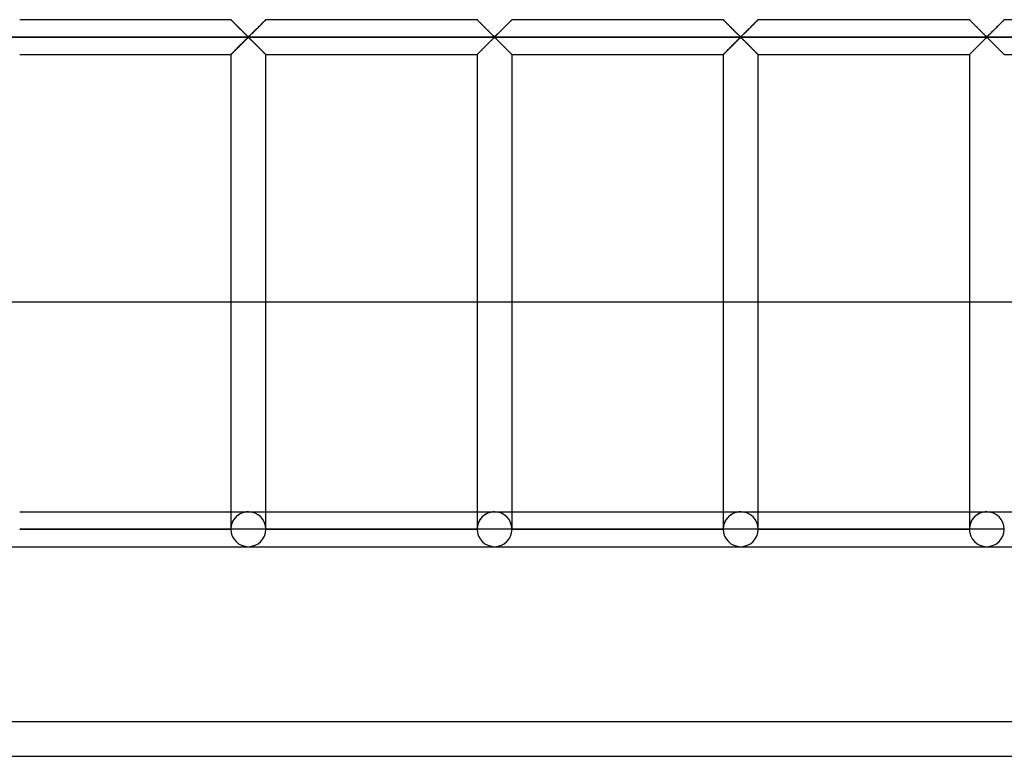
# Model space of a CAD drawing. Header units: millimetres. Extents: x -455 to 455, y -455 to 455.
# Tile 34 of 58: x 179 to 319, y -455 to -350. Entities that reach past the tile are written whole.
import ezdxf

# ---------------------------------------------------------------- set-up
doc = ezdxf.new("R2010")
doc.units = ezdxf.units.MM
doc.layers.add('MAIN-1', color=7, linetype='Continuous')
doc.layers.add('MAIN-2', color=7, linetype='Continuous')

msp = doc.modelspace()

# ---------------------------------------------------------------- linework, layer by layer
at = {"layer": 'MAIN-1'}
for p, q in [((178.54, -349.58), (208.75, -349.58)), ((208.75, -349.59), (208.75, -349.58)), ((208.76, -349.59), (208.75, -349.59)), ((208.77, -349.6), (208.76, -349.59)), ((208.79, -349.62), (208.77, -349.6)), ((208.81, -349.64), (208.79, -349.62)), ((208.83, -349.66), (208.81, -349.64)), ((208.86, -349.69), (208.83, -349.66)), ((208.89, -349.73), (208.86, -349.69)), ((208.93, -349.76), (208.89, -349.73)), ((208.97, -349.8), (208.93, -349.76)), ((209.01, -349.85), (208.97, -349.8)), ((209.06, -349.89), (209.01, -349.85)), ((209.11, -349.94), (209.06, -349.89)), ((209.16, -350), (209.11, -349.94)), ((209.22, -350.05), (209.16, -350)), ((209.28, -350.11), (209.22, -350.05)), ((209.33, -350.17), (209.28, -350.11)), ((209.39, -350.23), (209.33, -350.17)), ((209.45, -350.29), (209.39, -350.23)), ((209.52, -350.35), (209.45, -350.29)), ((209.58, -350.41), (209.52, -350.35)), ((209.64, -350.48), (209.58, -350.41)), ((209.71, -350.54), (209.64, -350.48)), ((209.78, -350.61), (209.71, -350.54)), ((209.84, -350.67), (209.78, -350.61)), ((209.91, -350.74), (209.84, -350.67)), ((212.7, -350.63), (212.58, -350.75)), ((212.82, -350.52), (212.7, -350.63)), ((212.93, -350.4), (212.82, -350.52)), ((213.04, -350.3), (212.93, -350.4)), ((213.14, -350.19), (213.04, -350.3)), ((213.24, -350.09), (213.14, -350.19)), ((213.34, -349.99), (213.24, -350.09)), ((213.43, -349.9), (213.34, -349.99)), ((213.51, -349.82), (213.43, -349.9)), ((213.58, -349.75), (213.51, -349.82)), ((213.64, -349.69), (213.58, -349.75)), ((213.69, -349.64), (213.64, -349.69)), ((213.72, -349.61), (213.69, -349.64)), ((213.74, -349.59), (213.72, -349.61)), ((213.75, -349.58), (213.74, -349.59)), ((213.75, -349.58), (243.96, -349.58)), ((243.96, -349.59), (243.96, -349.58)), ((243.97, -349.59), (243.96, -349.59)), ((243.98, -349.6), (243.97, -349.59)), ((244, -349.62), (243.98, -349.6)), ((244.02, -349.64), (244, -349.62)), ((244.04, -349.66), (244.02, -349.64)), ((244.07, -349.69), (244.04, -349.66)), ((244.1, -349.73), (244.07, -349.69)), ((244.14, -349.76), (244.1, -349.73)), ((244.18, -349.8), (244.14, -349.76)), ((244.22, -349.85), (244.18, -349.8)), ((244.27, -349.89), (244.22, -349.85)), ((244.32, -349.94), (244.27, -349.89)), ((244.37, -350), (244.32, -349.94)), ((244.43, -350.05), (244.37, -350)), ((244.48, -350.11), (244.43, -350.05)), ((244.54, -350.17), (244.48, -350.11)), ((244.6, -350.23), (244.54, -350.17)), ((244.66, -350.29), (244.6, -350.23)), ((244.72, -350.35), (244.66, -350.29)), ((244.79, -350.41), (244.72, -350.35)), ((244.85, -350.48), (244.79, -350.41)), ((244.92, -350.54), (244.85, -350.48)), ((244.98, -350.61), (244.92, -350.54)), ((245.05, -350.67), (244.98, -350.61)), ((245.12, -350.74), (245.05, -350.67)), ((247.91, -350.63), (247.79, -350.75)), ((248.02, -350.52), (247.91, -350.63)), ((248.14, -350.4), (248.02, -350.52)), ((248.24, -350.3), (248.14, -350.4)), ((248.35, -350.19), (248.24, -350.3)), ((248.45, -350.09), (248.35, -350.19)), ((248.55, -349.99), (248.45, -350.09)), ((248.64, -349.9), (248.55, -349.99)), ((248.72, -349.82), (248.64, -349.9)), ((248.79, -349.75), (248.72, -349.82)), ((248.85, -349.69), (248.79, -349.75)), ((248.9, -349.64), (248.85, -349.69)), ((248.93, -349.61), (248.9, -349.64)), ((248.95, -349.59), (248.93, -349.61)), ((248.96, -349.58), (248.95, -349.59)), ((248.96, -349.58), (279.17, -349.58)), ((279.17, -349.59), (279.17, -349.58)), ((279.18, -349.59), (279.17, -349.59)), ((279.19, -349.6), (279.18, -349.59)), ((279.2, -349.62), (279.19, -349.6)), ((279.22, -349.64), (279.2, -349.62)), ((279.25, -349.66), (279.22, -349.64)), ((279.28, -349.69), (279.25, -349.66)), ((279.31, -349.73), (279.28, -349.69)), ((279.35, -349.76), (279.31, -349.73)), ((279.39, -349.8), (279.35, -349.76)), ((279.43, -349.85), (279.39, -349.8)), ((279.48, -349.89), (279.43, -349.85)), ((279.53, -349.94), (279.48, -349.89)), ((279.58, -350), (279.53, -349.94)), ((279.64, -350.05), (279.58, -350)), ((279.69, -350.11), (279.64, -350.05)), ((279.75, -350.17), (279.69, -350.11)), ((279.81, -350.23), (279.75, -350.17)), ((279.87, -350.29), (279.81, -350.23)), ((279.93, -350.35), (279.87, -350.29)), ((280, -350.41), (279.93, -350.35)), ((280.06, -350.48), (280, -350.41)), ((280.13, -350.54), (280.06, -350.48)), ((280.19, -350.61), (280.13, -350.54)), ((280.26, -350.67), (280.19, -350.61)), ((280.33, -350.74), (280.26, -350.67)), ((283.12, -350.63), (283, -350.75)), ((283.23, -350.52), (283.12, -350.63)), ((283.34, -350.4), (283.23, -350.52)), ((283.45, -350.3), (283.34, -350.4)), ((283.56, -350.19), (283.45, -350.3)), ((283.66, -350.09), (283.56, -350.19)), ((283.76, -349.99), (283.66, -350.09)), ((283.85, -349.9), (283.76, -349.99)), ((283.93, -349.82), (283.85, -349.9)), ((284, -349.75), (283.93, -349.82)), ((284.06, -349.69), (284, -349.75)), ((284.1, -349.64), (284.06, -349.69)), ((284.14, -349.61), (284.1, -349.64)), ((284.16, -349.59), (284.14, -349.61)), ((284.17, -349.58), (284.16, -349.59)), ((284.17, -349.58), (314.38, -349.58)), ((314.38, -349.59), (314.38, -349.58)), ((314.39, -349.59), (314.38, -349.59)), ((314.4, -349.6), (314.39, -349.59)), ((314.41, -349.62), (314.4, -349.6)), ((314.43, -349.64), (314.41, -349.62)), ((314.46, -349.66), (314.43, -349.64)), ((314.49, -349.69), (314.46, -349.66)), ((314.52, -349.73), (314.49, -349.69)), ((314.56, -349.76), (314.52, -349.73)), ((314.6, -349.8), (314.56, -349.76)), ((314.64, -349.85), (314.6, -349.8)), ((314.69, -349.89), (314.64, -349.85)), ((314.74, -349.94), (314.69, -349.89)), ((314.79, -350), (314.74, -349.94)), ((314.84, -350.05), (314.79, -350)), ((314.9, -350.11), (314.84, -350.05)), ((314.96, -350.17), (314.9, -350.11)), ((315.02, -350.23), (314.96, -350.17)), ((315.08, -350.29), (315.02, -350.23)), ((315.14, -350.35), (315.08, -350.29)), ((315.2, -350.41), (315.14, -350.35)), ((315.27, -350.48), (315.2, -350.41)), ((315.33, -350.54), (315.27, -350.48)), ((315.4, -350.61), (315.33, -350.54)), ((315.47, -350.67), (315.4, -350.61)), ((315.54, -350.74), (315.47, -350.67)), ((318.32, -350.63), (318.21, -350.75)), ((318.44, -350.52), (318.32, -350.63)), ((318.55, -350.4), (318.44, -350.52)), ((318.66, -350.3), (318.55, -350.4)), ((318.77, -350.19), (318.66, -350.3)), ((318.87, -350.09), (318.77, -350.19)), ((318.97, -349.99), (318.87, -350.09)), ((319.05, -349.9), (318.97, -349.99)), ((319.14, -349.82), (319.05, -349.9)), ((319.21, -349.75), (319.14, -349.82)), ((319.27, -349.69), (319.21, -349.75)), ((319.31, -349.64), (319.27, -349.69)), ((319.35, -349.61), (319.31, -349.64)), ((319.37, -349.59), (319.35, -349.61)), ((319.37, -349.58), (319.37, -349.59)), ((319.37, -349.58), (349.58, -349.58)), ((209.98, -350.81), (209.91, -350.74)), ((210.05, -350.88), (209.98, -350.81)), ((210.12, -350.95), (210.05, -350.88)), ((210.19, -351.02), (210.12, -350.95)), ((210.26, -351.09), (210.19, -351.02)), ((210.32, -351.15), (210.26, -351.09)), ((210.39, -351.22), (210.32, -351.15)), ((210.46, -351.29), (210.39, -351.22)), ((210.52, -351.35), (210.46, -351.29)), ((210.59, -351.42), (210.52, -351.35)), ((210.66, -351.49), (210.59, -351.42)), ((210.72, -351.55), (210.66, -351.49)), ((210.78, -351.61), (210.72, -351.55)), ((210.84, -351.67), (210.78, -351.61)), ((210.9, -351.73), (210.84, -351.67)), ((210.96, -351.78), (210.9, -351.73)), ((211.02, -351.84), (210.96, -351.78)), ((211.07, -351.89), (211.02, -351.84)), ((211.12, -351.94), (211.07, -351.89)), ((211.18, -351.98), (211.12, -351.94)), ((211.25, -352.01), (211.18, -351.98)), ((211.36, -351.95), (211.25, -352.01)), ((211.46, -351.86), (211.36, -351.95)), ((211.55, -351.77), (211.46, -351.86)), ((211.65, -351.67), (211.55, -351.77)), ((211.76, -351.57), (211.65, -351.67)), ((211.87, -351.46), (211.76, -351.57)), ((211.99, -351.34), (211.87, -351.46)), ((212.1, -351.23), (211.99, -351.34)), ((212.22, -351.11), (212.1, -351.23)), ((212.34, -350.99), (212.22, -351.11)), ((212.46, -350.87), (212.34, -350.99)), ((212.58, -350.75), (212.46, -350.87)), ((245.19, -350.81), (245.12, -350.74)), ((245.26, -350.88), (245.19, -350.81)), ((245.33, -350.95), (245.26, -350.88)), ((245.4, -351.02), (245.33, -350.95)), ((245.46, -351.09), (245.4, -351.02)), ((245.53, -351.15), (245.46, -351.09)), ((245.6, -351.22), (245.53, -351.15)), ((245.67, -351.29), (245.6, -351.22)), ((245.73, -351.35), (245.67, -351.29)), ((245.8, -351.42), (245.73, -351.35)), ((245.86, -351.49), (245.8, -351.42)), ((245.93, -351.55), (245.86, -351.49)), ((245.99, -351.61), (245.93, -351.55)), ((246.05, -351.67), (245.99, -351.61)), ((246.11, -351.73), (246.05, -351.67)), ((246.17, -351.78), (246.11, -351.73)), ((246.22, -351.84), (246.17, -351.78)), ((246.28, -351.89), (246.22, -351.84)), ((246.33, -351.94), (246.28, -351.89)), ((246.39, -351.98), (246.33, -351.94)), ((246.46, -352.01), (246.39, -351.98)), ((246.57, -351.95), (246.46, -352.01)), ((246.67, -351.86), (246.57, -351.95)), ((246.76, -351.77), (246.67, -351.86)), ((246.86, -351.67), (246.76, -351.77)), ((246.97, -351.57), (246.86, -351.67)), ((247.08, -351.46), (246.97, -351.57)), ((247.2, -351.34), (247.08, -351.46)), ((247.31, -351.23), (247.2, -351.34)), ((247.43, -351.11), (247.31, -351.23)), ((247.55, -350.99), (247.43, -351.11)), ((247.67, -350.87), (247.55, -350.99)), ((247.79, -350.75), (247.67, -350.87)), ((280.4, -350.81), (280.33, -350.74)), ((280.47, -350.88), (280.4, -350.81)), ((280.53, -350.95), (280.47, -350.88)), ((280.6, -351.02), (280.53, -350.95)), ((280.67, -351.09), (280.6, -351.02)), ((280.74, -351.15), (280.67, -351.09)), ((280.81, -351.22), (280.74, -351.15)), ((280.88, -351.29), (280.81, -351.22)), ((280.94, -351.35), (280.88, -351.29)), ((281.01, -351.42), (280.94, -351.35)), ((281.07, -351.49), (281.01, -351.42)), ((281.14, -351.55), (281.07, -351.49)), ((281.2, -351.61), (281.14, -351.55)), ((281.26, -351.67), (281.2, -351.61)), ((281.32, -351.73), (281.26, -351.67)), ((281.38, -351.78), (281.32, -351.73)), ((281.43, -351.84), (281.38, -351.78)), ((281.49, -351.89), (281.43, -351.84)), ((281.54, -351.94), (281.49, -351.89)), ((281.59, -351.98), (281.54, -351.94)), ((281.67, -352.01), (281.59, -351.98)), ((281.78, -351.95), (281.67, -352.01)), ((281.87, -351.86), (281.78, -351.95)), ((281.97, -351.77), (281.87, -351.86)), ((282.07, -351.67), (281.97, -351.77)), ((282.18, -351.57), (282.07, -351.67)), ((282.29, -351.46), (282.18, -351.57)), ((282.4, -351.34), (282.29, -351.46)), ((282.52, -351.23), (282.4, -351.34)), ((282.64, -351.11), (282.52, -351.23)), ((282.76, -350.99), (282.64, -351.11)), ((282.88, -350.87), (282.76, -350.99)), ((283, -350.75), (282.88, -350.87)), ((315.6, -350.81), (315.54, -350.74)), ((315.67, -350.88), (315.6, -350.81)), ((315.74, -350.95), (315.67, -350.88)), ((315.81, -351.02), (315.74, -350.95)), ((315.88, -351.09), (315.81, -351.02)), ((315.95, -351.15), (315.88, -351.09)), ((316.02, -351.22), (315.95, -351.15)), ((316.08, -351.29), (316.02, -351.22)), ((316.15, -351.35), (316.08, -351.29)), ((316.22, -351.42), (316.15, -351.35)), ((316.28, -351.49), (316.22, -351.42)), ((316.34, -351.55), (316.28, -351.49)), ((316.41, -351.61), (316.34, -351.55)), ((316.47, -351.67), (316.41, -351.61)), ((316.53, -351.73), (316.47, -351.67)), ((316.58, -351.78), (316.53, -351.73)), ((316.64, -351.84), (316.58, -351.78)), ((316.69, -351.89), (316.64, -351.84)), ((316.75, -351.94), (316.69, -351.89)), ((316.8, -351.98), (316.75, -351.94)), ((316.87, -352.01), (316.8, -351.98)), ((316.99, -351.95), (316.87, -352.01)), ((317.08, -351.86), (316.99, -351.95)), ((317.18, -351.77), (317.08, -351.86)), ((317.28, -351.67), (317.18, -351.77)), ((317.39, -351.57), (317.28, -351.67)), ((317.5, -351.46), (317.39, -351.57)), ((317.61, -351.34), (317.5, -351.46)), ((317.73, -351.23), (317.61, -351.34)), ((317.85, -351.11), (317.73, -351.23)), ((317.97, -350.99), (317.85, -351.11)), ((318.09, -350.87), (317.97, -350.99)), ((318.21, -350.75), (318.09, -350.87)), ((422.5, -352.08), (-422.5, -352.08)), ((209.8, -353.53), (209.92, -353.42)), ((209.92, -353.42), (210.04, -353.3)), ((210.04, -353.3), (210.16, -353.18)), ((210.16, -353.18), (210.28, -353.06)), ((210.28, -353.06), (210.4, -352.94)), ((210.4, -352.94), (210.51, -352.82)), ((210.51, -352.82), (210.63, -352.71)), ((210.63, -352.71), (210.74, -352.6)), ((210.74, -352.6), (210.85, -352.49)), ((210.85, -352.49), (210.95, -352.39)), ((210.95, -352.39), (211.04, -352.3)), ((211.04, -352.3), (211.14, -352.22)), ((211.14, -352.22), (211.25, -352.15)), ((211.25, -352.15), (211.32, -352.19)), ((211.32, -352.19), (211.38, -352.23)), ((211.38, -352.23), (211.43, -352.28)), ((211.43, -352.28), (211.48, -352.33)), ((211.48, -352.33), (211.54, -352.38)), ((211.54, -352.38), (211.6, -352.44)), ((211.6, -352.44), (211.66, -352.5)), ((211.66, -352.5), (211.72, -352.56)), ((211.72, -352.56), (211.78, -352.62)), ((211.78, -352.62), (211.84, -352.68)), ((211.84, -352.68), (211.91, -352.75)), ((211.91, -352.75), (211.98, -352.81)), ((211.98, -352.81), (212.04, -352.88)), ((212.04, -352.88), (212.11, -352.94)), ((212.11, -352.94), (212.18, -353.01)), ((212.18, -353.01), (212.24, -353.08)), ((212.24, -353.08), (212.31, -353.15)), ((212.31, -353.15), (212.38, -353.22)), ((212.38, -353.22), (212.45, -353.29)), ((212.45, -353.29), (212.52, -353.36)), ((212.52, -353.36), (212.59, -353.42)), ((212.59, -353.42), (212.66, -353.49)), ((245.01, -353.53), (245.13, -353.42)), ((245.13, -353.42), (245.25, -353.3)), ((245.25, -353.3), (245.37, -353.18)), ((245.37, -353.18), (245.49, -353.06)), ((245.49, -353.06), (245.6, -352.94)), ((245.6, -352.94), (245.72, -352.82)), ((245.72, -352.82), (245.84, -352.71)), ((245.84, -352.71), (245.95, -352.6)), ((245.95, -352.6), (246.05, -352.49)), ((246.05, -352.49), (246.15, -352.39)), ((246.15, -352.39), (246.25, -352.3)), ((246.25, -352.3), (246.34, -352.22)), ((246.34, -352.22), (246.46, -352.15)), ((246.46, -352.15), (246.53, -352.19)), ((246.53, -352.19), (246.59, -352.23)), ((246.59, -352.23), (246.64, -352.28)), ((246.64, -352.28), (246.69, -352.33)), ((246.69, -352.33), (246.75, -352.38)), ((246.75, -352.38), (246.81, -352.44)), ((246.81, -352.44), (246.87, -352.5)), ((246.87, -352.5), (246.93, -352.56)), ((246.93, -352.56), (246.99, -352.62)), ((246.99, -352.62), (247.05, -352.68)), ((247.05, -352.68), (247.12, -352.75)), ((247.12, -352.75), (247.18, -352.81)), ((247.18, -352.81), (247.25, -352.88)), ((247.25, -352.88), (247.32, -352.94)), ((247.32, -352.94), (247.38, -353.01)), ((247.38, -353.01), (247.45, -353.08)), ((247.45, -353.08), (247.52, -353.15)), ((247.52, -353.15), (247.59, -353.22)), ((247.59, -353.22), (247.66, -353.29)), ((247.66, -353.29), (247.73, -353.36)), ((247.73, -353.36), (247.8, -353.42)), ((247.8, -353.42), (247.87, -353.49)), ((280.22, -353.53), (280.34, -353.42)), ((280.34, -353.42), (280.46, -353.3)), ((280.46, -353.3), (280.58, -353.18)), ((280.58, -353.18), (280.7, -353.06)), ((280.7, -353.06), (280.81, -352.94)), ((280.81, -352.94), (280.93, -352.82)), ((280.93, -352.82), (281.04, -352.71)), ((281.04, -352.71), (281.16, -352.6)), ((281.16, -352.6), (281.26, -352.49)), ((281.26, -352.49), (281.36, -352.39)), ((281.36, -352.39), (281.46, -352.3)), ((281.46, -352.3), (281.55, -352.22)), ((281.55, -352.22), (281.67, -352.15)), ((281.67, -352.15), (281.74, -352.19)), ((281.74, -352.19), (281.79, -352.23)), ((281.79, -352.23), (281.85, -352.28)), ((281.85, -352.28), (281.9, -352.33)), ((281.9, -352.33), (281.96, -352.38)), ((281.96, -352.38), (282.01, -352.44)), ((282.01, -352.44), (282.07, -352.5)), ((282.07, -352.5), (282.13, -352.56)), ((282.13, -352.56), (282.2, -352.62)), ((282.2, -352.62), (282.26, -352.68)), ((282.26, -352.68), (282.33, -352.75)), ((282.33, -352.75), (282.39, -352.81)), ((282.39, -352.81), (282.46, -352.88)), ((282.46, -352.88), (282.53, -352.94)), ((282.53, -352.94), (282.59, -353.01)), ((282.59, -353.01), (282.66, -353.08)), ((282.66, -353.08), (282.73, -353.15)), ((282.73, -353.15), (282.8, -353.22)), ((282.8, -353.22), (282.87, -353.29)), ((282.87, -353.29), (282.94, -353.36)), ((282.94, -353.36), (283.01, -353.42)), ((283.01, -353.42), (283.07, -353.49)), ((315.43, -353.53), (315.54, -353.42)), ((315.54, -353.42), (315.66, -353.3)), ((315.66, -353.3), (315.78, -353.18)), ((315.78, -353.18), (315.9, -353.06)), ((315.9, -353.06), (316.02, -352.94)), ((316.02, -352.94), (316.14, -352.82)), ((316.14, -352.82), (316.25, -352.71)), ((316.25, -352.71), (316.36, -352.6)), ((316.36, -352.6), (316.47, -352.49)), ((316.47, -352.49), (316.57, -352.39)), ((316.57, -352.39), (316.67, -352.3)), ((316.67, -352.3), (316.76, -352.22)), ((316.76, -352.22), (316.87, -352.15)), ((316.87, -352.15), (316.95, -352.19)), ((316.95, -352.19), (317, -352.23)), ((317, -352.23), (317.06, -352.28)), ((317.06, -352.28), (317.11, -352.33)), ((317.11, -352.33), (317.17, -352.38)), ((317.17, -352.38), (317.22, -352.44)), ((317.22, -352.44), (317.28, -352.5)), ((317.28, -352.5), (317.34, -352.56)), ((317.34, -352.56), (317.41, -352.62)), ((317.41, -352.62), (317.47, -352.68)), ((317.47, -352.68), (317.53, -352.75)), ((317.53, -352.75), (317.6, -352.81)), ((317.6, -352.81), (317.67, -352.88)), ((317.67, -352.88), (317.73, -352.94)), ((317.73, -352.94), (317.8, -353.01)), ((317.8, -353.01), (317.87, -353.08)), ((317.87, -353.08), (317.94, -353.15)), ((317.94, -353.15), (318.01, -353.22)), ((318.01, -353.22), (318.08, -353.29)), ((318.08, -353.29), (318.15, -353.36)), ((318.15, -353.36), (318.21, -353.42)), ((318.21, -353.42), (318.28, -353.49)), ((178.54, -354.58), (208.75, -354.58)), ((208.75, -354.58), (208.75, -422.5)), ((208.75, -354.58), (208.76, -354.58)), ((208.76, -354.58), (208.78, -354.56)), ((208.78, -354.56), (208.81, -354.52)), ((208.81, -354.52), (208.86, -354.47)), ((208.86, -354.47), (208.92, -354.42)), ((208.92, -354.42), (208.99, -354.34)), ((208.99, -354.34), (209.07, -354.26)), ((209.07, -354.26), (209.16, -354.17)), ((209.16, -354.17), (209.26, -354.08)), ((209.26, -354.08), (209.36, -353.98)), ((209.36, -353.98), (209.46, -353.87)), ((209.46, -353.87), (209.57, -353.76)), ((209.57, -353.76), (209.68, -353.65)), ((209.68, -353.65), (209.8, -353.53)), ((212.66, -353.49), (212.72, -353.56)), ((212.72, -353.56), (212.79, -353.63)), ((212.79, -353.63), (212.86, -353.69)), ((212.86, -353.69), (212.92, -353.76)), ((212.92, -353.76), (212.98, -353.82)), ((212.98, -353.82), (213.05, -353.88)), ((213.05, -353.88), (213.11, -353.94)), ((213.11, -353.94), (213.17, -354)), ((213.17, -354), (213.22, -354.06)), ((213.22, -354.06), (213.28, -354.12)), ((213.28, -354.12), (213.34, -354.17)), ((213.34, -354.17), (213.39, -354.22)), ((213.39, -354.22), (213.44, -354.27)), ((213.44, -354.27), (213.49, -354.32)), ((213.49, -354.32), (213.53, -354.36)), ((213.53, -354.36), (213.57, -354.4)), ((213.57, -354.4), (213.61, -354.44)), ((213.61, -354.44), (213.64, -354.47)), ((213.64, -354.47), (213.67, -354.5)), ((213.67, -354.5), (213.69, -354.53)), ((213.69, -354.53), (213.71, -354.55)), ((213.71, -354.55), (213.73, -354.56)), ((213.73, -354.56), (213.74, -354.57)), ((213.74, -354.57), (213.75, -354.58)), ((213.75, -422.5), (213.75, -354.58)), ((213.75, -354.58), (213.75, -354.58)), ((213.75, -354.58), (243.96, -354.58)), ((243.96, -354.58), (243.96, -422.5)), ((243.96, -354.58), (243.97, -354.58)), ((243.97, -354.58), (243.99, -354.56)), ((243.99, -354.56), (244.02, -354.52)), ((244.02, -354.52), (244.07, -354.47)), ((244.07, -354.47), (244.13, -354.42)), ((244.13, -354.42), (244.2, -354.34)), ((244.2, -354.34), (244.28, -354.26)), ((244.28, -354.26), (244.37, -354.17)), ((244.37, -354.17), (244.46, -354.08)), ((244.46, -354.08), (244.57, -353.98)), ((244.57, -353.98), (244.67, -353.87)), ((244.67, -353.87), (244.78, -353.76)), ((244.78, -353.76), (244.89, -353.65)), ((244.89, -353.65), (245.01, -353.53)), ((247.87, -353.49), (247.93, -353.56)), ((247.93, -353.56), (248, -353.63)), ((248, -353.63), (248.07, -353.69)), ((248.07, -353.69), (248.13, -353.76)), ((248.13, -353.76), (248.19, -353.82)), ((248.19, -353.82), (248.25, -353.88)), ((248.25, -353.88), (248.31, -353.94)), ((248.31, -353.94), (248.37, -354)), ((248.37, -354), (248.43, -354.06)), ((248.43, -354.06), (248.49, -354.12)), ((248.49, -354.12), (248.54, -354.17)), ((248.54, -354.17), (248.6, -354.22)), ((248.6, -354.22), (248.65, -354.27)), ((248.65, -354.27), (248.69, -354.32)), ((248.69, -354.32), (248.74, -354.36)), ((248.74, -354.36), (248.78, -354.4)), ((248.78, -354.4), (248.81, -354.44)), ((248.81, -354.44), (248.85, -354.47)), ((248.85, -354.47), (248.88, -354.5)), ((248.88, -354.5), (248.9, -354.53)), ((248.9, -354.53), (248.92, -354.55)), ((248.92, -354.55), (248.94, -354.56)), ((248.94, -354.56), (248.95, -354.57)), ((248.95, -354.57), (248.96, -354.58)), ((248.96, -422.5), (248.96, -354.58)), ((248.96, -354.58), (248.96, -354.58)), ((248.96, -354.58), (279.17, -354.58)), ((279.17, -354.58), (279.2, -354.56)), ((279.17, -354.58), (279.17, -422.5)), ((279.17, -354.58), (279.17, -354.58)), ((279.2, -354.56), (279.23, -354.52)), ((279.23, -354.52), (279.28, -354.47)), ((279.28, -354.47), (279.34, -354.42)), ((279.34, -354.42), (279.41, -354.34)), ((279.41, -354.34), (279.49, -354.26)), ((279.49, -354.26), (279.58, -354.17)), ((279.58, -354.17), (279.67, -354.08)), ((279.67, -354.08), (279.77, -353.98)), ((279.77, -353.98), (279.88, -353.87)), ((279.88, -353.87), (279.99, -353.76)), ((279.99, -353.76), (280.1, -353.65)), ((280.1, -353.65), (280.22, -353.53)), ((283.07, -353.49), (283.14, -353.56)), ((283.14, -353.56), (283.21, -353.63)), ((283.21, -353.63), (283.27, -353.69)), ((283.27, -353.69), (283.34, -353.76)), ((283.34, -353.76), (283.4, -353.82)), ((283.4, -353.82), (283.46, -353.88)), ((283.46, -353.88), (283.52, -353.94)), ((283.52, -353.94), (283.58, -354)), ((283.58, -354), (283.64, -354.06)), ((283.64, -354.06), (283.7, -354.12)), ((283.7, -354.12), (283.75, -354.17)), ((283.75, -354.17), (283.81, -354.22)), ((283.81, -354.22), (283.86, -354.27)), ((283.86, -354.27), (283.9, -354.32)), ((283.9, -354.32), (283.95, -354.36)), ((283.95, -354.36), (283.99, -354.4)), ((283.99, -354.4), (284.02, -354.44)), ((284.02, -354.44), (284.06, -354.47)), ((284.06, -354.47), (284.08, -354.5)), ((284.08, -354.5), (284.11, -354.53)), ((284.11, -354.53), (284.13, -354.55)), ((284.13, -354.55), (284.15, -354.56)), ((284.15, -354.56), (284.16, -354.57)), ((284.16, -354.57), (284.16, -354.58)), ((284.16, -354.58), (284.17, -354.58)), ((284.17, -422.5), (284.17, -354.58)), ((284.17, -354.58), (314.38, -354.58)), ((314.38, -354.58), (314.4, -354.56)), ((314.38, -354.58), (314.38, -422.5)), ((314.38, -354.58), (314.38, -354.58)), ((314.4, -354.56), (314.44, -354.52)), ((314.44, -354.52), (314.48, -354.47)), ((314.48, -354.47), (314.54, -354.42)), ((314.54, -354.42), (314.61, -354.34)), ((314.61, -354.34), (314.7, -354.26)), ((314.7, -354.26), (314.78, -354.17)), ((314.78, -354.17), (314.88, -354.08)), ((314.88, -354.08), (314.98, -353.98)), ((314.98, -353.98), (315.09, -353.87)), ((315.09, -353.87), (315.2, -353.76)), ((315.2, -353.76), (315.31, -353.65)), ((315.31, -353.65), (315.43, -353.53)), ((318.28, -353.49), (318.35, -353.56)), ((318.35, -353.56), (318.42, -353.63)), ((318.42, -353.63), (318.48, -353.69)), ((318.48, -353.69), (318.55, -353.76)), ((318.55, -353.76), (318.61, -353.82)), ((318.61, -353.82), (318.67, -353.88)), ((318.67, -353.88), (318.73, -353.94)), ((318.73, -353.94), (318.79, -354)), ((318.79, -354), (318.85, -354.06)), ((318.85, -354.06), (318.91, -354.12)), ((318.91, -354.12), (318.96, -354.17)), ((318.96, -354.17), (319.01, -354.22)), ((319.01, -354.22), (319.06, -354.27)), ((319.06, -354.27), (319.11, -354.32)), ((319.11, -354.32), (319.15, -354.36)), ((319.15, -354.36), (319.19, -354.4)), ((319.19, -354.4), (319.23, -354.44)), ((319.23, -354.44), (319.26, -354.47)), ((319.26, -354.47), (319.29, -354.5)), ((319.29, -354.5), (319.32, -354.53)), ((319.32, -354.53), (319.34, -354.55)), ((319.34, -354.55), (319.35, -354.56)), ((319.35, -354.56), (319.36, -354.57)), ((319.36, -354.57), (319.37, -354.58)), ((319.37, -354.58), (319.37, -354.58)), ((319.37, -354.58), (349.58, -354.58)), ((208.75, -390), (178.54, -390)), ((243.96, -390), (213.75, -390)), ((279.17, -390), (248.96, -390)), ((314.38, -390), (284.17, -390)), ((349.58, -390), (319.37, -390)), ((178.54, -420), (208.75, -420)), ((213.75, -420), (243.96, -420)), ((248.96, -420), (279.17, -420)), ((284.17, -420), (314.38, -420)), ((319.37, -420), (349.58, -420)), ((208.75, -422.5), (178.54, -422.5)), ((211.25, -422.5), (208.75, -422.5)), ((213.75, -422.5), (211.25, -422.5)), ((243.96, -422.5), (213.75, -422.5)), ((246.46, -422.5), (243.96, -422.5)), ((248.96, -422.5), (246.46, -422.5)), ((279.17, -422.5), (248.96, -422.5)), ((281.67, -422.5), (279.17, -422.5)), ((284.17, -422.5), (281.67, -422.5)), ((314.38, -422.5), (284.17, -422.5)), ((316.87, -422.5), (314.38, -422.5)), ((319.37, -422.5), (316.87, -422.5)), ((176.04, -425), (211.25, -425)), ((211.25, -425), (246.46, -425)), ((246.46, -425), (281.67, -425)), ((281.67, -425), (316.87, -425)), ((316.87, -425), (352.08, -425)), ((-455, -455), (455, -455))]:
    msp.add_line(p, q, dxfattribs=at)
for centre in [(211.25, -422.5), (246.46, -422.5), (281.67, -422.5), (316.87, -422.5)]:
    msp.add_arc(centre, 2.5, 180, 0, dxfattribs=at)
at = {"layer": 'MAIN-2'}
for p, q in [((208.75, -349.58), (208.76, -349.59)), ((208.76, -349.59), (208.77, -349.6)), ((208.77, -349.6), (208.79, -349.62)), ((208.79, -349.62), (208.82, -349.65)), ((208.82, -349.65), (208.86, -349.69)), ((208.86, -349.69), (208.91, -349.74)), ((208.91, -349.74), (208.96, -349.8)), ((208.96, -349.8), (209.02, -349.86)), ((209.02, -349.86), (209.09, -349.92)), ((209.09, -349.92), (209.17, -350)), ((209.17, -350), (209.24, -350.07)), ((209.24, -350.07), (209.32, -350.16)), ((209.32, -350.16), (209.41, -350.24)), ((209.41, -350.24), (209.49, -350.33)), ((209.49, -350.33), (209.58, -350.41)), ((209.58, -350.41), (209.67, -350.5)), ((209.67, -350.5), (209.77, -350.6)), ((209.77, -350.6), (209.86, -350.69)), ((212.64, -350.69), (212.73, -350.6)), ((212.73, -350.6), (212.83, -350.5)), ((212.83, -350.5), (212.92, -350.41)), ((212.92, -350.41), (213.01, -350.33)), ((213.01, -350.33), (213.09, -350.24)), ((213.09, -350.24), (213.18, -350.16)), ((213.18, -350.16), (213.26, -350.07)), ((213.26, -350.07), (213.33, -350)), ((213.33, -350), (213.41, -349.92)), ((213.41, -349.92), (213.48, -349.86)), ((213.48, -349.86), (213.54, -349.8)), ((213.54, -349.8), (213.59, -349.74)), ((213.59, -349.74), (213.64, -349.69)), ((213.64, -349.69), (213.68, -349.65)), ((213.68, -349.65), (213.71, -349.62)), ((213.71, -349.62), (213.73, -349.6)), ((213.73, -349.6), (213.74, -349.59)), ((213.74, -349.59), (213.75, -349.58)), ((243.96, -349.58), (243.96, -349.59)), ((243.96, -349.59), (243.98, -349.6)), ((243.98, -349.6), (244, -349.62)), ((244, -349.62), (244.03, -349.65)), ((244.03, -349.65), (244.07, -349.69)), ((244.07, -349.69), (244.12, -349.74)), ((244.12, -349.74), (244.17, -349.8)), ((244.17, -349.8), (244.23, -349.86)), ((244.23, -349.86), (244.3, -349.92)), ((244.3, -349.92), (244.37, -350)), ((244.37, -350), (244.45, -350.07)), ((244.45, -350.07), (244.53, -350.16)), ((244.53, -350.16), (244.62, -350.24)), ((244.62, -350.24), (244.7, -350.33)), ((244.7, -350.33), (244.79, -350.41)), ((244.79, -350.41), (244.88, -350.5)), ((244.88, -350.5), (244.97, -350.6)), ((244.97, -350.6), (245.07, -350.69)), ((247.85, -350.69), (247.94, -350.6)), ((247.94, -350.6), (248.04, -350.5)), ((248.04, -350.5), (248.13, -350.41)), ((248.13, -350.41), (248.21, -350.33)), ((248.21, -350.33), (248.3, -350.24)), ((248.3, -350.24), (248.38, -350.16)), ((248.38, -350.16), (248.47, -350.07)), ((248.47, -350.07), (248.54, -350)), ((248.54, -350), (248.62, -349.92)), ((248.62, -349.92), (248.68, -349.86)), ((248.68, -349.86), (248.75, -349.8)), ((248.75, -349.8), (248.8, -349.74)), ((248.8, -349.74), (248.85, -349.69)), ((248.85, -349.69), (248.89, -349.65)), ((248.89, -349.65), (248.92, -349.62)), ((248.92, -349.62), (248.94, -349.6)), ((248.94, -349.6), (248.95, -349.59)), ((248.95, -349.59), (248.96, -349.58)), ((279.17, -349.58), (279.17, -349.59)), ((279.17, -349.59), (279.19, -349.6)), ((279.19, -349.6), (279.21, -349.62)), ((279.21, -349.62), (279.24, -349.65)), ((279.24, -349.65), (279.28, -349.69)), ((279.28, -349.69), (279.33, -349.74)), ((279.33, -349.74), (279.38, -349.8)), ((279.38, -349.8), (279.44, -349.86)), ((279.44, -349.86), (279.51, -349.92)), ((279.51, -349.92), (279.58, -350)), ((279.58, -350), (279.66, -350.07)), ((279.66, -350.07), (279.74, -350.16)), ((279.74, -350.16), (279.82, -350.24)), ((279.82, -350.24), (279.91, -350.33)), ((279.91, -350.33), (280, -350.41)), ((280, -350.41), (280.09, -350.5)), ((280.09, -350.5), (280.18, -350.6)), ((280.18, -350.6), (280.28, -350.69)), ((283.06, -350.69), (283.15, -350.6)), ((283.15, -350.6), (283.24, -350.5)), ((283.24, -350.5), (283.33, -350.41)), ((283.33, -350.41), (283.42, -350.33)), ((283.42, -350.33), (283.51, -350.24)), ((283.51, -350.24), (283.59, -350.16)), ((283.59, -350.16), (283.67, -350.07)), ((283.67, -350.07), (283.75, -350)), ((283.75, -350), (283.82, -349.92)), ((283.82, -349.92), (283.89, -349.86)), ((283.89, -349.86), (283.95, -349.8)), ((283.95, -349.8), (284.01, -349.74)), ((284.01, -349.74), (284.06, -349.69)), ((284.06, -349.69), (284.09, -349.65)), ((284.09, -349.65), (284.13, -349.62)), ((284.13, -349.62), (284.15, -349.6)), ((284.15, -349.6), (284.16, -349.59)), ((284.16, -349.59), (284.17, -349.58)), ((314.38, -349.58), (314.38, -349.59)), ((314.38, -349.59), (314.39, -349.6)), ((314.39, -349.6), (314.42, -349.62)), ((314.42, -349.62), (314.45, -349.65)), ((314.45, -349.65), (314.49, -349.69)), ((314.49, -349.69), (314.53, -349.74)), ((314.53, -349.74), (314.59, -349.8)), ((314.59, -349.8), (314.65, -349.86)), ((314.65, -349.86), (314.72, -349.92)), ((314.72, -349.92), (314.79, -350)), ((314.79, -350), (314.87, -350.07)), ((314.87, -350.07), (314.95, -350.16)), ((314.95, -350.16), (315.03, -350.24)), ((315.03, -350.24), (315.12, -350.33)), ((315.12, -350.33), (315.21, -350.41)), ((315.21, -350.41), (315.3, -350.5)), ((315.3, -350.5), (315.39, -350.6)), ((315.39, -350.6), (315.49, -350.69)), ((318.26, -350.69), (318.36, -350.6)), ((318.36, -350.6), (318.45, -350.5)), ((318.45, -350.5), (318.54, -350.41)), ((318.54, -350.41), (318.63, -350.33)), ((318.63, -350.33), (318.72, -350.24)), ((318.72, -350.24), (318.8, -350.16)), ((318.8, -350.16), (318.88, -350.07)), ((318.88, -350.07), (318.96, -350)), ((318.96, -350), (319.03, -349.92)), ((319.03, -349.92), (319.1, -349.86)), ((319.1, -349.86), (319.16, -349.8)), ((319.16, -349.8), (319.22, -349.74)), ((319.22, -349.74), (319.26, -349.69)), ((319.26, -349.69), (319.3, -349.65)), ((319.3, -349.65), (319.33, -349.62)), ((319.33, -349.62), (319.36, -349.6)), ((319.36, -349.6), (319.37, -349.59)), ((319.37, -349.59), (319.37, -349.58)), ((209.86, -350.69), (209.96, -350.79)), ((209.96, -350.79), (210.05, -350.88)), ((210.05, -350.88), (210.15, -350.98)), ((210.15, -350.98), (210.25, -351.08)), ((210.25, -351.08), (210.34, -351.17)), ((210.34, -351.17), (210.44, -351.27)), ((210.44, -351.27), (210.53, -351.36)), ((210.53, -351.36), (210.62, -351.45)), ((210.62, -351.45), (210.71, -351.54)), ((210.71, -351.54), (210.8, -351.63)), ((210.8, -351.63), (210.88, -351.71)), ((210.88, -351.71), (210.96, -351.79)), ((210.96, -351.79), (211.04, -351.86)), ((211.04, -351.86), (211.12, -351.93)), ((211.12, -351.93), (211.19, -351.99)), ((211.19, -351.99), (211.31, -351.99)), ((211.31, -351.99), (211.38, -351.93)), ((211.38, -351.93), (211.46, -351.86)), ((211.46, -351.86), (211.54, -351.79)), ((211.54, -351.79), (211.62, -351.71)), ((211.62, -351.71), (211.7, -351.63)), ((211.7, -351.63), (211.79, -351.54)), ((211.79, -351.54), (211.88, -351.45)), ((211.88, -351.45), (211.97, -351.36)), ((211.97, -351.36), (212.06, -351.27)), ((212.06, -351.27), (212.16, -351.17)), ((212.16, -351.17), (212.25, -351.08)), ((212.25, -351.08), (212.35, -350.98)), ((212.35, -350.98), (212.45, -350.88)), ((212.45, -350.88), (212.54, -350.79)), ((212.54, -350.79), (212.64, -350.69)), ((245.07, -350.69), (245.16, -350.79)), ((245.16, -350.79), (245.26, -350.88)), ((245.26, -350.88), (245.36, -350.98)), ((245.36, -350.98), (245.45, -351.08)), ((245.45, -351.08), (245.55, -351.17)), ((245.55, -351.17), (245.64, -351.27)), ((245.64, -351.27), (245.74, -351.36)), ((245.74, -351.36), (245.83, -351.45)), ((245.83, -351.45), (245.92, -351.54)), ((245.92, -351.54), (246.01, -351.63)), ((246.01, -351.63), (246.09, -351.71)), ((246.09, -351.71), (246.17, -351.79)), ((246.17, -351.79), (246.25, -351.86)), ((246.25, -351.86), (246.32, -351.93)), ((246.32, -351.93), (246.4, -351.99)), ((246.4, -351.99), (246.51, -351.99)), ((246.51, -351.99), (246.59, -351.93)), ((246.59, -351.93), (246.67, -351.86)), ((246.67, -351.86), (246.74, -351.79)), ((246.74, -351.79), (246.82, -351.71)), ((246.82, -351.71), (246.91, -351.63)), ((246.91, -351.63), (247, -351.54)), ((247, -351.54), (247.09, -351.45)), ((247.09, -351.45), (247.18, -351.36)), ((247.18, -351.36), (247.27, -351.27)), ((247.27, -351.27), (247.37, -351.17)), ((247.37, -351.17), (247.46, -351.08)), ((247.46, -351.08), (247.56, -350.98)), ((247.56, -350.98), (247.66, -350.88)), ((247.66, -350.88), (247.75, -350.79)), ((247.75, -350.79), (247.85, -350.69)), ((280.28, -350.69), (280.37, -350.79)), ((280.37, -350.79), (280.47, -350.88)), ((280.47, -350.88), (280.57, -350.98)), ((280.57, -350.98), (280.66, -351.08)), ((280.66, -351.08), (280.76, -351.17)), ((280.76, -351.17), (280.85, -351.27)), ((280.85, -351.27), (280.95, -351.36)), ((280.95, -351.36), (281.04, -351.45)), ((281.04, -351.45), (281.13, -351.54)), ((281.13, -351.54), (281.22, -351.63)), ((281.22, -351.63), (281.3, -351.71)), ((281.3, -351.71), (281.38, -351.79)), ((281.38, -351.79), (281.46, -351.86)), ((281.46, -351.86), (281.53, -351.93)), ((281.53, -351.93), (281.61, -351.99)), ((281.61, -351.99), (281.72, -351.99)), ((281.72, -351.99), (281.8, -351.93)), ((281.8, -351.93), (281.87, -351.86)), ((281.87, -351.86), (281.95, -351.79)), ((281.95, -351.79), (282.03, -351.71)), ((282.03, -351.71), (282.12, -351.63)), ((282.12, -351.63), (282.2, -351.54)), ((282.2, -351.54), (282.29, -351.45)), ((282.29, -351.45), (282.39, -351.36)), ((282.39, -351.36), (282.48, -351.27)), ((282.48, -351.27), (282.57, -351.17)), ((282.57, -351.17), (282.67, -351.08)), ((282.67, -351.08), (282.77, -350.98)), ((282.77, -350.98), (282.86, -350.88)), ((282.86, -350.88), (282.96, -350.79)), ((282.96, -350.79), (283.06, -350.69)), ((315.49, -350.69), (315.58, -350.79)), ((315.58, -350.79), (315.68, -350.88)), ((315.68, -350.88), (315.77, -350.98)), ((315.77, -350.98), (315.87, -351.08)), ((315.87, -351.08), (315.97, -351.17)), ((315.97, -351.17), (316.06, -351.27)), ((316.06, -351.27), (316.15, -351.36)), ((316.15, -351.36), (316.25, -351.45)), ((316.25, -351.45), (316.34, -351.54)), ((316.34, -351.54), (316.42, -351.63)), ((316.42, -351.63), (316.51, -351.71)), ((316.51, -351.71), (316.59, -351.79)), ((316.59, -351.79), (316.67, -351.86)), ((316.67, -351.86), (316.74, -351.93)), ((316.74, -351.93), (316.82, -351.99)), ((316.82, -351.99), (316.93, -351.99)), ((316.93, -351.99), (317.01, -351.93)), ((317.01, -351.93), (317.08, -351.86)), ((317.08, -351.86), (317.16, -351.79)), ((317.16, -351.79), (317.24, -351.71)), ((317.24, -351.71), (317.33, -351.63)), ((317.33, -351.63), (317.41, -351.54)), ((317.41, -351.54), (317.5, -351.45)), ((317.5, -351.45), (317.6, -351.36)), ((317.6, -351.36), (317.69, -351.27)), ((317.69, -351.27), (317.78, -351.17)), ((317.78, -351.17), (317.88, -351.08)), ((317.88, -351.08), (317.98, -350.98)), ((317.98, -350.98), (318.07, -350.88)), ((318.07, -350.88), (318.17, -350.79)), ((318.17, -350.79), (318.26, -350.69)), ((-420, -352.08), (420, -352.08)), ((209.86, -353.47), (209.77, -353.57)), ((209.96, -353.38), (209.86, -353.47)), ((210.05, -353.28), (209.96, -353.38)), ((210.15, -353.19), (210.05, -353.28)), ((210.25, -353.09), (210.15, -353.19)), ((210.34, -352.99), (210.25, -353.09)), ((210.44, -352.9), (210.34, -352.99)), ((210.53, -352.81), (210.44, -352.9)), ((210.62, -352.72), (210.53, -352.81)), ((210.71, -352.63), (210.62, -352.72)), ((210.8, -352.54), (210.71, -352.63)), ((210.88, -352.46), (210.8, -352.54)), ((210.96, -352.38), (210.88, -352.46)), ((211.04, -352.3), (210.96, -352.38)), ((211.12, -352.23), (211.04, -352.3)), ((211.19, -352.17), (211.12, -352.23)), ((211.31, -352.17), (211.19, -352.17)), ((211.38, -352.23), (211.31, -352.17)), ((211.46, -352.3), (211.38, -352.23)), ((211.54, -352.38), (211.46, -352.3)), ((211.62, -352.46), (211.54, -352.38)), ((211.7, -352.54), (211.62, -352.46)), ((211.79, -352.63), (211.7, -352.54)), ((211.88, -352.72), (211.79, -352.63)), ((211.97, -352.81), (211.88, -352.72)), ((212.06, -352.9), (211.97, -352.81)), ((212.16, -352.99), (212.06, -352.9)), ((212.25, -353.09), (212.16, -352.99)), ((212.35, -353.19), (212.25, -353.09)), ((212.45, -353.28), (212.35, -353.19)), ((212.54, -353.38), (212.45, -353.28)), ((212.64, -353.47), (212.54, -353.38)), ((212.73, -353.57), (212.64, -353.47)), ((245.07, -353.47), (244.97, -353.57)), ((245.16, -353.38), (245.07, -353.47)), ((245.26, -353.28), (245.16, -353.38)), ((245.36, -353.19), (245.26, -353.28)), ((245.45, -353.09), (245.36, -353.19)), ((245.55, -352.99), (245.45, -353.09)), ((245.64, -352.9), (245.55, -352.99)), ((245.74, -352.81), (245.64, -352.9)), ((245.83, -352.72), (245.74, -352.81)), ((245.92, -352.63), (245.83, -352.72)), ((246.01, -352.54), (245.92, -352.63)), ((246.09, -352.46), (246.01, -352.54)), ((246.17, -352.38), (246.09, -352.46)), ((246.25, -352.3), (246.17, -352.38)), ((246.32, -352.23), (246.25, -352.3)), ((246.4, -352.17), (246.32, -352.23)), ((246.51, -352.17), (246.4, -352.17)), ((246.59, -352.23), (246.51, -352.17)), ((246.67, -352.3), (246.59, -352.23)), ((246.74, -352.38), (246.67, -352.3)), ((246.82, -352.46), (246.74, -352.38)), ((246.91, -352.54), (246.82, -352.46)), ((247, -352.63), (246.91, -352.54)), ((247.09, -352.72), (247, -352.63)), ((247.18, -352.81), (247.09, -352.72)), ((247.27, -352.9), (247.18, -352.81)), ((247.37, -352.99), (247.27, -352.9)), ((247.46, -353.09), (247.37, -352.99)), ((247.56, -353.19), (247.46, -353.09)), ((247.66, -353.28), (247.56, -353.19)), ((247.75, -353.38), (247.66, -353.28)), ((247.85, -353.47), (247.75, -353.38)), ((247.94, -353.57), (247.85, -353.47)), ((280.28, -353.47), (280.18, -353.57)), ((280.37, -353.38), (280.28, -353.47)), ((280.47, -353.28), (280.37, -353.38)), ((280.57, -353.19), (280.47, -353.28)), ((280.66, -353.09), (280.57, -353.19)), ((280.76, -352.99), (280.66, -353.09)), ((280.85, -352.9), (280.76, -352.99)), ((280.95, -352.81), (280.85, -352.9)), ((281.04, -352.72), (280.95, -352.81)), ((281.13, -352.63), (281.04, -352.72)), ((281.22, -352.54), (281.13, -352.63)), ((281.3, -352.46), (281.22, -352.54)), ((281.38, -352.38), (281.3, -352.46)), ((281.46, -352.3), (281.38, -352.38)), ((281.53, -352.23), (281.46, -352.3)), ((281.61, -352.17), (281.53, -352.23)), ((281.72, -352.17), (281.61, -352.17)), ((281.8, -352.23), (281.72, -352.17)), ((281.87, -352.3), (281.8, -352.23)), ((281.95, -352.38), (281.87, -352.3)), ((282.03, -352.46), (281.95, -352.38)), ((282.12, -352.54), (282.03, -352.46)), ((282.2, -352.63), (282.12, -352.54)), ((282.29, -352.72), (282.2, -352.63)), ((282.39, -352.81), (282.29, -352.72)), ((282.48, -352.9), (282.39, -352.81)), ((282.57, -352.99), (282.48, -352.9)), ((282.67, -353.09), (282.57, -352.99)), ((282.77, -353.19), (282.67, -353.09)), ((282.86, -353.28), (282.77, -353.19)), ((282.96, -353.38), (282.86, -353.28)), ((283.06, -353.47), (282.96, -353.38)), ((283.15, -353.57), (283.06, -353.47)), ((315.49, -353.47), (315.39, -353.57)), ((315.58, -353.38), (315.49, -353.47)), ((315.68, -353.28), (315.58, -353.38)), ((315.77, -353.19), (315.68, -353.28)), ((315.87, -353.09), (315.77, -353.19)), ((315.97, -352.99), (315.87, -353.09)), ((316.06, -352.9), (315.97, -352.99)), ((316.15, -352.81), (316.06, -352.9)), ((316.25, -352.72), (316.15, -352.81)), ((316.34, -352.63), (316.25, -352.72)), ((316.42, -352.54), (316.34, -352.63)), ((316.51, -352.46), (316.42, -352.54)), ((316.59, -352.38), (316.51, -352.46)), ((316.67, -352.3), (316.59, -352.38)), ((316.74, -352.23), (316.67, -352.3)), ((316.82, -352.17), (316.74, -352.23)), ((316.93, -352.17), (316.82, -352.17)), ((317.01, -352.23), (316.93, -352.17)), ((317.08, -352.3), (317.01, -352.23)), ((317.16, -352.38), (317.08, -352.3)), ((317.24, -352.46), (317.16, -352.38)), ((317.33, -352.54), (317.24, -352.46)), ((317.41, -352.63), (317.33, -352.54)), ((317.5, -352.72), (317.41, -352.63)), ((317.6, -352.81), (317.5, -352.72)), ((317.69, -352.9), (317.6, -352.81)), ((317.78, -352.99), (317.69, -352.9)), ((317.88, -353.09), (317.78, -352.99)), ((317.98, -353.19), (317.88, -353.09)), ((318.07, -353.28), (317.98, -353.19)), ((318.17, -353.38), (318.07, -353.28)), ((318.26, -353.47), (318.17, -353.38)), ((318.36, -353.57), (318.26, -353.47)), ((208.76, -354.58), (208.75, -354.58)), ((208.77, -354.57), (208.76, -354.58)), ((208.79, -354.54), (208.77, -354.57)), ((208.82, -354.51), (208.79, -354.54)), ((208.86, -354.47), (208.82, -354.51)), ((208.91, -354.43), (208.86, -354.47)), ((208.96, -354.37), (208.91, -354.43)), ((209.02, -354.31), (208.96, -354.37)), ((209.09, -354.24), (209.02, -354.31)), ((209.17, -354.17), (209.09, -354.24)), ((209.24, -354.09), (209.17, -354.17)), ((209.32, -354.01), (209.24, -354.09)), ((209.41, -353.93), (209.32, -354.01)), ((209.49, -353.84), (209.41, -353.93)), ((209.58, -353.75), (209.49, -353.84)), ((209.67, -353.66), (209.58, -353.75)), ((209.77, -353.57), (209.67, -353.66)), ((212.83, -353.66), (212.73, -353.57)), ((212.92, -353.75), (212.83, -353.66)), ((213.01, -353.84), (212.92, -353.75)), ((213.09, -353.93), (213.01, -353.84)), ((213.18, -354.01), (213.09, -353.93)), ((213.26, -354.09), (213.18, -354.01)), ((213.33, -354.17), (213.26, -354.09)), ((213.41, -354.24), (213.33, -354.17)), ((213.48, -354.31), (213.41, -354.24)), ((213.54, -354.37), (213.48, -354.31)), ((213.59, -354.43), (213.54, -354.37)), ((213.64, -354.47), (213.59, -354.43)), ((213.68, -354.51), (213.64, -354.47)), ((213.71, -354.54), (213.68, -354.51)), ((213.73, -354.57), (213.71, -354.54)), ((213.74, -354.58), (213.73, -354.57)), ((213.75, -354.58), (213.74, -354.58)), ((243.98, -354.57), (243.96, -354.58)), ((243.96, -354.58), (243.96, -354.58)), ((244, -354.54), (243.98, -354.57)), ((244.03, -354.51), (244, -354.54)), ((244.07, -354.47), (244.03, -354.51)), ((244.12, -354.43), (244.07, -354.47)), ((244.17, -354.37), (244.12, -354.43)), ((244.23, -354.31), (244.17, -354.37)), ((244.3, -354.24), (244.23, -354.31)), ((244.37, -354.17), (244.3, -354.24)), ((244.45, -354.09), (244.37, -354.17)), ((244.53, -354.01), (244.45, -354.09)), ((244.62, -353.93), (244.53, -354.01)), ((244.7, -353.84), (244.62, -353.93)), ((244.79, -353.75), (244.7, -353.84)), ((244.88, -353.66), (244.79, -353.75)), ((244.97, -353.57), (244.88, -353.66)), ((248.04, -353.66), (247.94, -353.57)), ((248.13, -353.75), (248.04, -353.66)), ((248.21, -353.84), (248.13, -353.75)), ((248.3, -353.93), (248.21, -353.84)), ((248.38, -354.01), (248.3, -353.93)), ((248.47, -354.09), (248.38, -354.01)), ((248.54, -354.17), (248.47, -354.09)), ((248.62, -354.24), (248.54, -354.17)), ((248.68, -354.31), (248.62, -354.24)), ((248.75, -354.37), (248.68, -354.31)), ((248.8, -354.43), (248.75, -354.37)), ((248.85, -354.47), (248.8, -354.43)), ((248.89, -354.51), (248.85, -354.47)), ((248.92, -354.54), (248.89, -354.51)), ((248.94, -354.57), (248.92, -354.54)), ((248.95, -354.58), (248.94, -354.57)), ((248.96, -354.58), (248.95, -354.58)), ((279.19, -354.57), (279.17, -354.58)), ((279.17, -354.58), (279.17, -354.58)), ((279.21, -354.54), (279.19, -354.57)), ((279.24, -354.51), (279.21, -354.54)), ((279.28, -354.47), (279.24, -354.51)), ((279.33, -354.43), (279.28, -354.47)), ((279.38, -354.37), (279.33, -354.43)), ((279.44, -354.31), (279.38, -354.37)), ((279.51, -354.24), (279.44, -354.31)), ((279.58, -354.17), (279.51, -354.24)), ((279.66, -354.09), (279.58, -354.17)), ((279.74, -354.01), (279.66, -354.09)), ((279.82, -353.93), (279.74, -354.01)), ((279.91, -353.84), (279.82, -353.93)), ((280, -353.75), (279.91, -353.84)), ((280.09, -353.66), (280, -353.75)), ((280.18, -353.57), (280.09, -353.66)), ((283.24, -353.66), (283.15, -353.57)), ((283.33, -353.75), (283.24, -353.66)), ((283.42, -353.84), (283.33, -353.75)), ((283.51, -353.93), (283.42, -353.84)), ((283.59, -354.01), (283.51, -353.93)), ((283.67, -354.09), (283.59, -354.01)), ((283.75, -354.17), (283.67, -354.09)), ((283.82, -354.24), (283.75, -354.17)), ((283.89, -354.31), (283.82, -354.24)), ((283.95, -354.37), (283.89, -354.31)), ((284.01, -354.43), (283.95, -354.37)), ((284.06, -354.47), (284.01, -354.43)), ((284.09, -354.51), (284.06, -354.47)), ((284.13, -354.54), (284.09, -354.51)), ((284.15, -354.57), (284.13, -354.54)), ((284.16, -354.58), (284.15, -354.57)), ((284.17, -354.58), (284.16, -354.58)), ((314.39, -354.57), (314.38, -354.58)), ((314.38, -354.58), (314.38, -354.58)), ((314.42, -354.54), (314.39, -354.57)), ((314.45, -354.51), (314.42, -354.54)), ((314.49, -354.47), (314.45, -354.51)), ((314.53, -354.43), (314.49, -354.47)), ((314.59, -354.37), (314.53, -354.43)), ((314.65, -354.31), (314.59, -354.37)), ((314.72, -354.24), (314.65, -354.31)), ((314.79, -354.17), (314.72, -354.24)), ((314.87, -354.09), (314.79, -354.17)), ((314.95, -354.01), (314.87, -354.09)), ((315.03, -353.93), (314.95, -354.01)), ((315.12, -353.84), (315.03, -353.93)), ((315.21, -353.75), (315.12, -353.84)), ((315.3, -353.66), (315.21, -353.75)), ((315.39, -353.57), (315.3, -353.66)), ((318.45, -353.66), (318.36, -353.57)), ((318.54, -353.75), (318.45, -353.66)), ((318.63, -353.84), (318.54, -353.75)), ((318.72, -353.93), (318.63, -353.84)), ((318.8, -354.01), (318.72, -353.93)), ((318.88, -354.09), (318.8, -354.01)), ((318.96, -354.17), (318.88, -354.09)), ((319.03, -354.24), (318.96, -354.17)), ((319.1, -354.31), (319.03, -354.24)), ((319.16, -354.37), (319.1, -354.31)), ((319.22, -354.43), (319.16, -354.37)), ((319.26, -354.47), (319.22, -354.43)), ((319.3, -354.51), (319.26, -354.47)), ((319.33, -354.54), (319.3, -354.51)), ((319.36, -354.57), (319.33, -354.54)), ((319.37, -354.58), (319.36, -354.57)), ((319.37, -354.58), (319.37, -354.58)), ((178.54, -390), (173.54, -390)), ((213.75, -390), (208.75, -390)), ((248.96, -390), (243.96, -390)), ((284.17, -390), (279.17, -390)), ((319.37, -390), (314.38, -390)), ((208.75, -420), (211.25, -420)), ((211.25, -420), (213.75, -420)), ((243.96, -420), (246.46, -420)), ((246.46, -420), (248.96, -420)), ((279.17, -420), (281.67, -420)), ((281.67, -420), (284.17, -420)), ((314.38, -420), (316.87, -420)), ((316.87, -420), (319.37, -420)), ((178.54, -422.5), (178.54, -422.5)), ((178.54, -422.5), (178.54, -422.5)), ((208.75, -422.5), (178.54, -422.5)), ((178.54, -422.5), (208.75, -422.5)), ((178.54, -422.5), (178.54, -422.5)), ((178.54, -422.5), (208.75, -422.5)), ((208.75, -422.5), (208.75, -422.5)), ((208.75, -422.5), (208.75, -422.5)), ((208.75, -422.5), (208.75, -422.5)), ((213.75, -422.5), (213.75, -422.5)), ((213.75, -422.5), (213.75, -422.5)), ((243.96, -422.5), (213.75, -422.5)), ((213.75, -422.5), (243.96, -422.5)), ((213.75, -422.5), (213.75, -422.5)), ((213.75, -422.5), (243.96, -422.5)), ((243.96, -422.5), (243.96, -422.5)), ((243.96, -422.5), (243.96, -422.5)), ((243.96, -422.5), (243.96, -422.5)), ((248.96, -422.5), (248.96, -422.5)), ((248.96, -422.5), (248.96, -422.5)), ((279.17, -422.5), (248.96, -422.5)), ((248.96, -422.5), (279.17, -422.5)), ((248.96, -422.5), (248.96, -422.5)), ((248.96, -422.5), (279.17, -422.5)), ((279.17, -422.5), (279.17, -422.5)), ((279.17, -422.5), (279.17, -422.5)), ((279.17, -422.5), (279.17, -422.5)), ((284.17, -422.5), (284.17, -422.5)), ((284.17, -422.5), (284.17, -422.5)), ((314.38, -422.5), (284.17, -422.5)), ((284.17, -422.5), (314.38, -422.5)), ((284.17, -422.5), (284.17, -422.5)), ((284.17, -422.5), (314.38, -422.5)), ((314.38, -422.5), (314.38, -422.5)), ((314.38, -422.5), (314.38, -422.5)), ((314.38, -422.5), (314.38, -422.5)), ((-450, -450), (450, -450))]:
    msp.add_line(p, q, dxfattribs=at)
for centre, major_axis, start_param, end_param in [((211.25, -422.5), (0, 2.5), -1.570796, 1.570796), ((211.25, -422.5), (0, -2.5), -3.141593, -1.570796), ((211.25, -422.5), (0, 2.5), -1.570796, 0), ((246.46, -422.5), (0, 2.5), -1.570796, 1.570796), ((246.46, -422.5), (0, -2.5), -3.141593, -1.570796), ((246.46, -422.5), (0, 2.5), -1.570796, 0), ((281.67, -422.5), (0, 2.5), -1.570796, 1.570796), ((281.67, -422.5), (0, -2.5), -3.141593, -1.570796), ((281.67, -422.5), (0, 2.5), -1.570796, 0), ((316.87, -422.5), (0, 2.5), -1.570796, 1.570796), ((316.87, -422.5), (0, -2.5), -3.141593, -1.570796), ((316.87, -422.5), (0, 2.5), -1.570796, 0), ((211.25, -422.5), (0, -2.5), -1.570796, 0), ((211.25, -422.5), (0, 2.5), 3.141593, 4.712389), ((246.46, -422.5), (0, -2.5), -1.570796, 0), ((246.46, -422.5), (0, 2.5), 3.141593, 4.712389), ((281.67, -422.5), (0, -2.5), -1.570796, 0), ((281.67, -422.5), (0, 2.5), 3.141593, 4.712389), ((316.87, -422.5), (0, -2.5), -1.570796, 0), ((316.87, -422.5), (0, 2.5), 3.141593, 4.712389)]:
    msp.add_ellipse(centre, major_axis=major_axis, ratio=1, start_param=start_param, end_param=end_param, dxfattribs=at)

doc.saveas('drawing.dxf')
